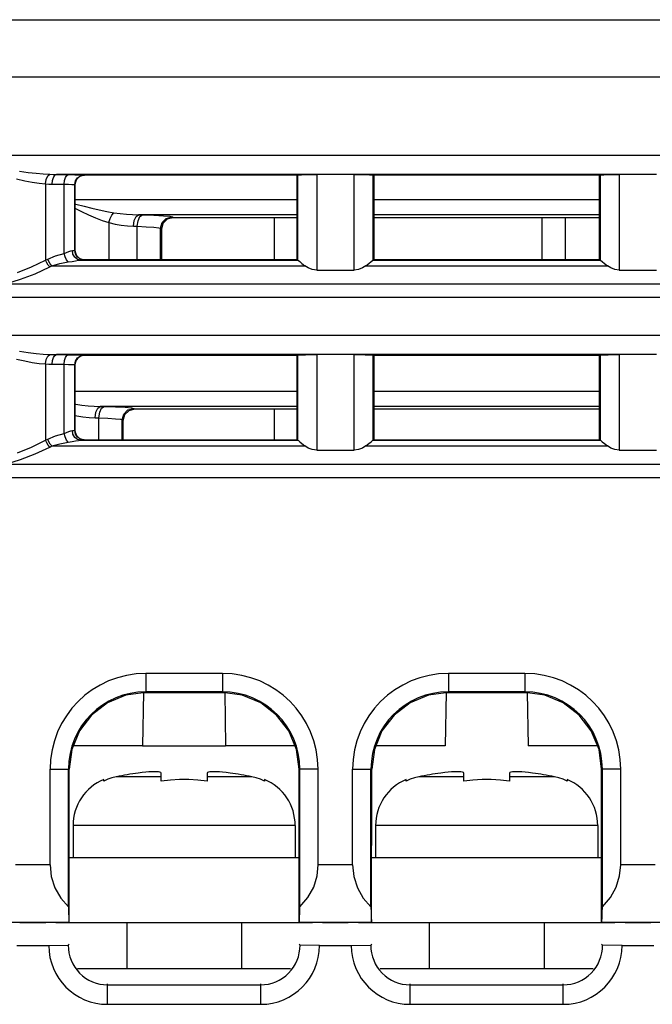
# Model space of a CAD drawing. Header units: millimetres. Extents: x 0 to 500, y 0 to 550.
# Tile 5 of 50: x 248 to 265, y 64 to 90. Entities that reach past the tile are written whole.
import ezdxf

# ---------------------------------------------------------------- set-up
doc = ezdxf.new("R2010")
doc.units = ezdxf.units.MM
doc.header["$LTSCALE"] = 35.851852
doc.layers.get('0').update_dxf_attribs({"linetype": 'CONTINUOUS'})

msp = doc.modelspace()

# ---------------------------------------------------------------- linework, layer by layer
at = {"color": 7, "linetype": 'CONTINUOUS'}
for p, q in [((214.959, 89.982), (274.018, 89.982)), ((214.936, 88.493), (274.041, 88.493)), ((273.723, 86.441), (246.103, 86.441)), ((248.086, 86.03), (248.314, 85.997)), ((248.314, 85.997), (248.521, 85.973)), ((248.521, 85.973), (248.708, 85.956)), ((248.708, 85.956), (248.879, 85.946)), ((248.787, 85.814), (248.827, 85.903)), ((248.827, 85.903), (248.879, 85.946)), ((248.879, 85.946), (248.966, 85.942)), ((248.952, 85.786), (248.976, 85.867)), ((248.966, 85.942), (249.054, 85.941)), ((248.976, 85.867), (249.012, 85.921)), ((249.012, 85.921), (249.054, 85.941)), ((255.851, 85.941), (249.054, 85.941)), ((249.054, 85.941), (249.364, 85.938)), ((249.262, 85.783), (249.287, 85.864)), ((249.287, 85.864), (249.322, 85.918)), ((249.322, 85.918), (249.364, 85.938)), ((249.364, 85.938), (249.534, 85.936)), ((249.534, 85.936), (249.665, 85.934)), ((249.55, 85.773), (249.605, 85.854)), ((249.611, 85.847), (249.58, 85.809)), ((249.605, 85.854), (249.686, 85.908)), ((249.649, 85.878), (249.611, 85.847)), ((249.692, 85.901), (249.649, 85.878)), ((249.665, 85.934), (249.75, 85.93)), ((249.686, 85.908), (249.781, 85.927)), ((249.739, 85.915), (249.692, 85.901)), ((249.788, 85.92), (249.739, 85.915)), ((249.75, 85.93), (249.781, 85.927)), ((249.781, 85.927), (249.788, 85.92)), ((255.338, 85.92), (249.788, 85.92)), ((255.338, 85.92), (255.351, 85.932)), ((255.338, 83.72), (255.338, 85.92)), ((255.351, 85.932), (255.377, 85.935)), ((255.351, 85.932), (255.351, 83.708)), ((255.377, 85.935), (255.449, 85.937)), ((255.449, 85.937), (255.559, 85.939)), ((255.559, 85.939), (255.698, 85.941)), ((255.698, 85.941), (255.851, 85.941)), ((255.851, 85.941), (255.851, 83.449)), ((256.826, 85.941), (255.852, 85.941)), ((264.726, 85.941), (255.854, 85.941)), ((256.819, 85.941), (256.978, 85.941)), ((256.826, 83.449), (256.826, 85.941)), ((256.978, 85.941), (257.117, 85.939)), ((257.117, 85.939), (257.227, 85.937)), ((257.227, 85.937), (257.299, 85.935)), ((257.299, 85.935), (257.326, 85.932)), ((257.338, 85.92), (257.326, 85.932)), ((257.326, 83.708), (257.326, 85.932)), ((263.238, 85.92), (257.338, 85.92)), ((257.338, 85.92), (257.338, 83.72)), ((263.238, 85.92), (263.251, 85.932)), ((263.238, 83.72), (263.238, 85.92)), ((263.251, 85.932), (263.277, 85.935)), ((263.251, 85.932), (263.251, 83.708)), ((263.277, 85.935), (263.349, 85.937)), ((263.349, 85.937), (263.459, 85.939)), ((263.459, 85.939), (263.598, 85.941)), ((263.598, 85.941), (263.751, 85.941)), ((263.751, 85.941), (263.751, 83.449)), ((264.726, 85.941), (263.752, 85.941)), ((248.007, 85.825), (248.226, 85.776)), ((248.226, 85.776), (248.424, 85.739)), ((248.424, 85.739), (248.604, 85.713)), ((248.604, 85.713), (248.768, 85.698)), ((248.768, 85.698), (248.787, 85.814)), ((248.768, 85.698), (248.855, 85.693)), ((248.768, 85.698), (248.768, 83.704)), ((248.855, 85.693), (248.943, 85.691)), ((248.943, 85.691), (248.952, 85.786)), ((248.943, 85.691), (249.253, 85.688)), ((249.253, 85.688), (249.262, 85.783)), ((249.253, 85.688), (249.366, 85.686)), ((249.253, 83.884), (249.253, 85.688)), ((249.366, 85.686), (249.454, 85.684)), ((249.454, 85.684), (249.51, 85.681)), ((249.51, 85.681), (249.531, 85.677)), ((249.531, 85.677), (249.55, 85.773)), ((249.531, 85.677), (249.538, 85.67)), ((249.531, 83.963), (249.531, 85.677)), ((249.543, 85.719), (249.538, 85.67)), ((249.538, 85.67), (249.538, 83.97)), ((249.557, 85.766), (249.543, 85.719)), ((249.58, 85.809), (249.557, 85.766)), ((249.538, 85.29), (255.338, 85.29)), ((249.538, 85.061), (249.711, 84.978)), ((249.563, 85.165), (249.774, 85.112)), ((249.774, 85.112), (249.976, 85.063)), ((249.976, 85.063), (250.173, 85.018)), ((257.338, 85.29), (263.238, 85.29)), ((249.711, 84.978), (249.895, 84.893)), ((249.895, 84.893), (250.074, 84.815)), ((250.074, 84.815), (250.25, 84.745)), ((250.173, 85.018), (250.367, 84.979)), ((250.367, 84.979), (250.556, 84.944)), ((250.455, 84.79), (250.502, 84.88)), ((250.502, 84.88), (250.556, 84.944)), ((250.556, 84.944), (250.72, 84.921)), ((250.72, 84.921), (250.881, 84.905)), ((250.881, 84.905), (251.04, 84.895)), ((251.04, 84.895), (251.198, 84.891)), ((251.083, 84.738), (251.132, 84.847)), ((251.132, 84.847), (251.198, 84.891)), ((251.184, 84.735), (251.233, 84.845)), ((255.338, 84.891), (251.198, 84.891)), ((251.198, 84.891), (251.299, 84.888)), ((251.233, 84.845), (251.299, 84.888)), ((251.299, 84.888), (251.595, 84.88)), ((251.595, 84.88), (251.848, 84.867)), ((251.848, 84.867), (252.011, 84.852)), ((251.922, 84.796), (252.072, 84.836)), ((252.095, 84.813), (251.944, 84.772)), ((252.011, 84.852), (252.072, 84.836)), ((252.072, 84.836), (252.095, 84.813)), ((255.338, 84.813), (252.095, 84.813)), ((254.738, 84.813), (254.738, 83.72)), ((263.238, 84.891), (257.338, 84.891)), ((263.238, 84.813), (257.338, 84.813)), ((261.738, 83.72), (261.738, 84.813)), ((262.338, 84.813), (262.338, 83.72)), ((250.25, 84.745), (250.422, 84.685)), ((250.422, 84.685), (250.455, 84.79)), ((250.422, 84.685), (250.585, 84.644)), ((250.422, 84.685), (250.422, 83.72)), ((250.585, 84.644), (250.746, 84.616)), ((250.746, 84.616), (250.906, 84.599)), ((250.906, 84.599), (251.064, 84.591)), ((251.064, 84.591), (251.083, 84.738)), ((251.064, 84.591), (251.165, 84.589)), ((251.165, 84.589), (251.184, 84.735)), ((251.165, 84.589), (251.397, 84.58)), ((251.165, 83.72), (251.165, 84.589)), ((251.397, 84.58), (251.596, 84.567)), ((251.596, 84.567), (251.725, 84.552)), ((251.725, 84.552), (251.772, 84.537)), ((251.772, 84.537), (251.812, 84.686)), ((251.835, 84.663), (251.795, 84.513)), ((251.812, 84.686), (251.922, 84.796)), ((251.944, 84.772), (251.835, 84.663)), ((251.772, 84.537), (251.795, 84.513)), ((251.772, 83.72), (251.772, 84.537)), ((251.795, 84.513), (251.795, 83.72)), ((248.825, 83.733), (249.028, 83.819)), ((249.028, 83.819), (249.253, 83.884)), ((249.253, 83.884), (249.319, 83.909)), ((249.28, 83.791), (249.253, 83.884)), ((249.319, 83.712), (249.28, 83.791)), ((249.319, 83.909), (249.38, 83.933)), ((249.38, 83.933), (249.43, 83.95)), ((249.43, 83.95), (249.469, 83.957)), ((249.469, 83.957), (249.514, 83.96)), ((249.486, 83.862), (249.469, 83.957)), ((249.534, 83.781), (249.486, 83.862)), ((249.514, 83.96), (249.531, 83.963)), ((249.531, 83.963), (249.538, 83.97)), ((249.55, 83.867), (249.531, 83.963)), ((249.605, 83.727), (249.534, 83.781)), ((249.538, 83.97), (249.543, 83.921)), ((249.543, 83.921), (249.557, 83.874)), ((249.605, 83.786), (249.55, 83.867)), ((249.557, 83.874), (249.58, 83.831)), ((249.58, 83.831), (249.612, 83.793)), ((249.686, 83.732), (249.605, 83.786)), ((249.612, 83.793), (249.649, 83.762)), ((248.034, 83.381), (248.403, 83.529)), ((248.403, 83.529), (248.768, 83.704)), ((248.499, 83.353), (248.879, 83.529)), ((248.768, 83.704), (248.825, 83.733)), ((248.799, 83.638), (248.768, 83.704)), ((248.837, 83.578), (248.799, 83.638)), ((248.856, 83.667), (248.825, 83.733)), ((248.879, 83.529), (248.837, 83.578)), ((248.894, 83.607), (248.856, 83.667)), ((248.879, 83.529), (248.936, 83.558)), ((248.936, 83.558), (248.894, 83.607)), ((248.936, 83.558), (249.139, 83.615)), ((248.936, 83.558), (255.542, 83.558)), ((249.139, 83.615), (249.364, 83.659)), ((249.364, 83.659), (249.319, 83.712)), ((249.364, 83.659), (249.463, 83.675)), ((249.463, 83.675), (249.554, 83.691)), ((249.554, 83.691), (249.63, 83.702)), ((249.688, 83.707), (249.605, 83.727)), ((249.63, 83.702), (249.688, 83.707)), ((249.649, 83.762), (249.693, 83.739)), ((249.781, 83.713), (249.686, 83.732)), ((249.688, 83.707), (249.756, 83.71)), ((249.688, 83.707), (255.353, 83.707)), ((249.693, 83.739), (249.739, 83.725)), ((249.739, 83.725), (249.788, 83.72)), ((249.756, 83.71), (249.781, 83.713)), ((249.781, 83.713), (249.788, 83.72)), ((249.788, 83.72), (255.338, 83.72)), ((255.338, 83.72), (255.351, 83.708)), ((255.351, 83.707), (255.351, 83.708)), ((255.353, 83.707), (255.351, 83.707)), ((255.353, 83.707), (255.371, 83.696)), ((255.371, 83.696), (255.408, 83.667)), ((255.408, 83.667), (255.465, 83.62)), ((255.465, 83.62), (255.542, 83.558)), ((255.629, 83.502), (255.542, 83.558)), ((257.134, 83.558), (257.048, 83.502)), ((257.134, 83.558), (257.211, 83.62)), ((257.134, 83.558), (263.442, 83.558)), ((257.211, 83.62), (257.269, 83.667)), ((257.269, 83.667), (257.306, 83.696)), ((257.306, 83.696), (257.324, 83.707)), ((257.325, 83.707), (257.324, 83.707)), ((257.324, 83.707), (263.253, 83.707)), ((257.326, 83.708), (257.325, 83.707)), ((257.338, 83.72), (257.326, 83.708)), ((257.338, 83.72), (263.238, 83.72)), ((263.238, 83.72), (263.251, 83.708)), ((263.251, 83.707), (263.251, 83.708)), ((263.253, 83.707), (263.251, 83.707)), ((263.253, 83.707), (263.271, 83.696)), ((263.271, 83.696), (263.308, 83.667)), ((263.308, 83.667), (263.365, 83.62)), ((263.365, 83.62), (263.442, 83.558)), ((263.529, 83.502), (263.442, 83.558)), ((248.114, 83.206), (248.499, 83.353)), ((255.735, 83.463), (255.629, 83.502)), ((255.851, 83.449), (255.735, 83.463)), ((255.851, 83.449), (256.826, 83.449)), ((256.941, 83.463), (256.826, 83.449)), ((257.048, 83.502), (256.941, 83.463)), ((263.635, 83.463), (263.529, 83.502)), ((263.751, 83.449), (263.635, 83.463)), ((263.751, 83.449), (264.726, 83.449)), ((247.729, 83.086), (248.114, 83.206)), ((247.729, 83.086), (272.098, 83.086)), ((246.103, 82.736), (273.723, 82.736)), ((273.723, 81.741), (246.103, 81.741)), ((248.086, 81.33), (248.314, 81.297)), ((248.314, 81.297), (248.521, 81.273)), ((248.521, 81.273), (248.708, 81.256)), ((248.708, 81.256), (248.879, 81.246)), ((248.787, 81.114), (248.827, 81.203)), ((248.827, 81.203), (248.879, 81.246)), ((248.879, 81.246), (248.966, 81.242)), ((248.966, 81.242), (249.054, 81.241)), ((248.976, 81.167), (249.012, 81.221)), ((249.012, 81.221), (249.054, 81.241)), ((255.851, 81.241), (249.054, 81.241)), ((249.054, 81.241), (249.364, 81.238)), ((249.287, 81.164), (249.322, 81.218)), ((249.322, 81.218), (249.364, 81.238)), ((249.364, 81.238), (249.534, 81.236)), ((249.534, 81.236), (249.665, 81.234)), ((249.605, 81.154), (249.686, 81.208)), ((249.665, 81.234), (249.75, 81.23)), ((249.686, 81.208), (249.781, 81.227)), ((249.739, 81.215), (249.692, 81.201)), ((249.788, 81.22), (249.739, 81.215)), ((249.75, 81.23), (249.781, 81.227)), ((249.781, 81.227), (249.788, 81.22)), ((255.338, 81.22), (249.788, 81.22)), ((255.338, 81.22), (255.351, 81.232)), ((255.338, 79.02), (255.338, 81.22)), ((255.351, 81.232), (255.377, 81.235)), ((255.351, 81.232), (255.351, 79.008)), ((255.377, 81.235), (255.449, 81.237)), ((255.449, 81.237), (255.559, 81.239)), ((255.559, 81.239), (255.698, 81.241)), ((255.698, 81.241), (255.851, 81.241)), ((255.851, 81.241), (255.851, 78.749)), ((256.826, 81.241), (255.852, 81.241)), ((264.726, 81.241), (255.854, 81.241)), ((256.819, 81.241), (256.978, 81.241)), ((256.826, 78.749), (256.826, 81.241)), ((256.978, 81.241), (257.117, 81.239)), ((257.117, 81.239), (257.227, 81.237)), ((257.227, 81.237), (257.299, 81.235)), ((257.299, 81.235), (257.326, 81.232)), ((257.338, 81.22), (257.326, 81.232)), ((257.326, 79.008), (257.326, 81.232)), ((263.238, 81.22), (257.338, 81.22)), ((257.338, 81.22), (257.338, 79.02)), ((263.238, 81.22), (263.251, 81.232)), ((263.238, 79.02), (263.238, 81.22)), ((263.251, 81.232), (263.277, 81.235)), ((263.251, 81.232), (263.251, 79.008)), ((263.277, 81.235), (263.349, 81.237)), ((263.349, 81.237), (263.459, 81.239)), ((263.459, 81.239), (263.598, 81.241)), ((263.598, 81.241), (263.751, 81.241)), ((263.751, 81.241), (263.751, 78.749)), ((264.726, 81.241), (263.752, 81.241)), ((248.007, 81.125), (248.226, 81.076)), ((248.226, 81.076), (248.424, 81.039)), ((248.424, 81.039), (248.604, 81.013)), ((248.604, 81.013), (248.768, 80.998)), ((248.768, 80.998), (248.787, 81.114)), ((248.768, 80.998), (248.855, 80.993)), ((248.768, 80.998), (248.768, 79.004)), ((248.855, 80.993), (248.943, 80.991)), ((248.943, 80.991), (248.952, 81.086)), ((248.943, 80.991), (249.253, 80.988)), ((248.952, 81.086), (248.976, 81.167)), ((249.253, 80.988), (249.262, 81.083)), ((249.253, 80.988), (249.366, 80.986)), ((249.253, 79.184), (249.253, 80.988)), ((249.262, 81.083), (249.287, 81.164)), ((249.366, 80.986), (249.454, 80.984)), ((249.454, 80.984), (249.51, 80.981)), ((249.51, 80.981), (249.531, 80.977)), ((249.531, 80.977), (249.55, 81.073)), ((249.531, 80.977), (249.538, 80.97)), ((249.531, 79.263), (249.531, 80.977)), ((249.543, 81.019), (249.538, 80.97)), ((249.538, 80.97), (249.538, 79.27)), ((249.557, 81.066), (249.543, 81.019)), ((249.55, 81.073), (249.605, 81.154)), ((249.58, 81.109), (249.557, 81.066)), ((249.611, 81.147), (249.58, 81.109)), ((249.649, 81.178), (249.611, 81.147)), ((249.692, 81.201), (249.649, 81.178)), ((249.538, 80.29), (255.338, 80.29)), ((257.338, 80.29), (263.238, 80.29)), ((249.556, 79.944), (249.72, 79.921)), ((249.72, 79.921), (249.881, 79.905)), ((249.881, 79.905), (250.04, 79.895)), ((250.04, 79.895), (250.198, 79.891)), ((250.064, 79.591), (250.083, 79.738)), ((250.083, 79.738), (250.132, 79.847)), ((250.132, 79.847), (250.198, 79.891)), ((250.165, 79.589), (250.184, 79.735)), ((250.184, 79.735), (250.233, 79.845)), ((255.338, 79.891), (250.198, 79.891)), ((250.198, 79.891), (250.299, 79.888)), ((250.233, 79.845), (250.299, 79.888)), ((250.299, 79.888), (250.595, 79.88)), ((250.595, 79.88), (250.848, 79.867)), ((250.772, 79.537), (250.812, 79.686)), ((250.831, 79.667), (250.791, 79.517)), ((250.812, 79.686), (250.922, 79.796)), ((250.941, 79.776), (250.831, 79.667)), ((250.848, 79.867), (251.011, 79.852)), ((250.922, 79.796), (251.072, 79.836)), ((251.091, 79.817), (250.941, 79.776)), ((251.011, 79.852), (251.072, 79.836)), ((251.072, 79.836), (251.091, 79.817)), ((255.338, 79.817), (251.091, 79.817)), ((254.738, 79.817), (254.738, 79.02)), ((263.238, 79.891), (257.338, 79.891)), ((263.238, 79.817), (257.338, 79.817)), ((249.538, 79.656), (249.585, 79.644)), ((249.585, 79.644), (249.746, 79.616)), ((249.746, 79.616), (249.906, 79.599)), ((249.906, 79.599), (250.064, 79.591)), ((250.064, 79.591), (250.165, 79.589)), ((250.165, 79.589), (250.397, 79.58)), ((250.165, 79.02), (250.165, 79.589)), ((250.397, 79.58), (250.596, 79.567)), ((250.596, 79.567), (250.725, 79.552)), ((250.725, 79.552), (250.772, 79.537)), ((250.772, 79.537), (250.791, 79.517)), ((250.772, 79.02), (250.772, 79.537)), ((250.791, 79.517), (250.791, 79.02)), ((249.028, 79.119), (249.253, 79.184)), ((249.253, 79.184), (249.319, 79.209)), ((249.28, 79.091), (249.253, 79.184)), ((249.319, 79.209), (249.38, 79.233)), ((249.38, 79.233), (249.43, 79.25)), ((249.43, 79.25), (249.469, 79.257)), ((249.469, 79.257), (249.514, 79.26)), ((249.486, 79.162), (249.469, 79.257)), ((249.534, 79.081), (249.486, 79.162)), ((249.514, 79.26), (249.531, 79.263)), ((249.531, 79.263), (249.538, 79.27)), ((249.55, 79.167), (249.531, 79.263)), ((249.538, 79.27), (249.543, 79.221)), ((249.543, 79.221), (249.557, 79.174)), ((249.605, 79.086), (249.55, 79.167)), ((249.557, 79.174), (249.58, 79.131)), ((248.403, 78.829), (248.768, 79.004)), ((248.768, 79.004), (248.825, 79.033)), ((248.799, 78.938), (248.768, 79.004)), ((248.837, 78.878), (248.799, 78.938)), ((248.825, 79.033), (249.028, 79.119)), ((248.856, 78.967), (248.825, 79.033)), ((248.894, 78.907), (248.856, 78.967)), ((248.936, 78.858), (248.894, 78.907)), ((248.936, 78.858), (249.139, 78.915)), ((249.139, 78.915), (249.364, 78.959)), ((249.319, 79.012), (249.28, 79.091)), ((249.364, 78.959), (249.319, 79.012)), ((249.364, 78.959), (249.463, 78.975)), ((249.463, 78.975), (249.554, 78.991)), ((249.605, 79.027), (249.534, 79.081)), ((249.554, 78.991), (249.63, 79.002)), ((249.58, 79.131), (249.612, 79.093)), ((249.686, 79.032), (249.605, 79.086)), ((249.688, 79.007), (249.605, 79.027)), ((249.612, 79.093), (249.649, 79.062)), ((249.63, 79.002), (249.688, 79.007)), ((249.649, 79.062), (249.693, 79.039)), ((249.781, 79.013), (249.686, 79.032)), ((249.688, 79.007), (249.756, 79.01)), ((249.688, 79.007), (255.353, 79.007)), ((249.693, 79.039), (249.739, 79.025)), ((249.739, 79.025), (249.788, 79.02)), ((249.756, 79.01), (249.781, 79.013)), ((249.781, 79.013), (249.788, 79.02)), ((249.788, 79.02), (255.338, 79.02)), ((255.338, 79.02), (255.351, 79.008)), ((255.351, 79.007), (255.351, 79.008)), ((255.353, 79.007), (255.351, 79.007)), ((255.353, 79.007), (255.371, 78.996)), ((255.371, 78.996), (255.408, 78.967)), ((255.408, 78.967), (255.465, 78.92)), ((255.465, 78.92), (255.542, 78.858)), ((257.134, 78.858), (257.211, 78.92)), ((257.211, 78.92), (257.269, 78.967)), ((257.269, 78.967), (257.306, 78.996)), ((257.306, 78.996), (257.324, 79.007)), ((257.325, 79.007), (257.324, 79.007)), ((257.324, 79.007), (263.253, 79.007)), ((257.326, 79.008), (257.325, 79.007)), ((257.338, 79.02), (257.326, 79.008)), ((257.338, 79.02), (263.238, 79.02)), ((263.238, 79.02), (263.251, 79.008)), ((263.251, 79.007), (263.251, 79.008)), ((263.253, 79.007), (263.251, 79.007)), ((263.253, 79.007), (263.271, 78.996)), ((263.271, 78.996), (263.308, 78.967)), ((263.308, 78.967), (263.365, 78.92)), ((263.365, 78.92), (263.442, 78.858)), ((248.034, 78.681), (248.403, 78.829)), ((248.114, 78.506), (248.499, 78.653)), ((248.499, 78.653), (248.879, 78.829)), ((248.879, 78.829), (248.837, 78.878)), ((248.879, 78.829), (248.936, 78.858)), ((248.936, 78.858), (255.542, 78.858)), ((255.629, 78.802), (255.542, 78.858)), ((255.735, 78.763), (255.629, 78.802)), ((255.851, 78.749), (255.735, 78.763)), ((255.851, 78.749), (256.826, 78.749)), ((256.941, 78.763), (256.826, 78.749)), ((257.048, 78.802), (256.941, 78.763)), ((257.134, 78.858), (257.048, 78.802)), ((257.134, 78.858), (263.442, 78.858)), ((263.529, 78.802), (263.442, 78.858)), ((263.635, 78.763), (263.529, 78.802)), ((263.751, 78.749), (263.635, 78.763)), ((263.751, 78.749), (264.726, 78.749)), ((247.729, 78.386), (248.114, 78.506)), ((247.729, 78.386), (272.098, 78.386)), ((246.103, 78.036), (273.723, 78.036)), ((253.388, 72.92), (251.388, 72.92)), ((251.388, 72.92), (251.388, 72.421)), ((253.388, 72.92), (253.388, 72.421)), ((261.288, 72.92), (259.288, 72.92)), ((259.288, 72.92), (259.288, 72.421)), ((261.288, 72.92), (261.288, 72.421)), ((250.87, 72.353), (250.388, 72.153)), ((251.388, 72.421), (250.87, 72.353)), ((251.329, 72.422), (251.305, 71.027)), ((251.329, 72.42), (253.448, 72.42)), ((253.388, 72.441), (251.388, 72.441)), ((253.388, 72.421), (251.388, 72.421)), ((253.906, 72.353), (253.388, 72.421)), ((253.448, 72.422), (253.472, 71.027)), ((254.389, 72.153), (253.906, 72.353)), ((258.77, 72.353), (258.288, 72.153)), ((259.288, 72.421), (258.77, 72.353)), ((259.229, 72.422), (259.205, 71.027)), ((259.229, 72.42), (261.348, 72.42)), ((261.288, 72.441), (259.288, 72.441)), ((261.288, 72.421), (259.288, 72.421)), ((261.806, 72.353), (261.288, 72.421)), ((261.348, 72.422), (261.372, 71.027)), ((262.289, 72.153), (261.806, 72.353)), ((250.388, 72.153), (249.973, 71.835)), ((254.803, 71.835), (254.389, 72.153)), ((258.288, 72.153), (257.873, 71.835)), ((262.703, 71.835), (262.289, 72.153)), ((249.973, 71.835), (249.655, 71.421)), ((255.121, 71.421), (254.803, 71.835)), ((257.873, 71.835), (257.555, 71.421)), ((263.021, 71.421), (262.703, 71.835)), ((249.655, 71.421), (249.455, 70.938)), ((255.322, 70.938), (255.121, 71.421)), ((257.555, 71.421), (257.355, 70.938)), ((263.222, 70.938), (263.021, 71.421)), ((249.455, 70.938), (249.387, 70.42)), ((251.305, 71.027), (249.492, 71.027)), ((255.305, 71.027), (253.472, 71.027)), ((255.39, 70.42), (255.322, 70.938)), ((257.355, 70.938), (257.287, 70.42)), ((259.205, 71.027), (257.392, 71.027)), ((263.205, 71.027), (261.372, 71.027)), ((263.29, 70.42), (263.222, 70.938)), ((248.888, 70.42), (249.387, 70.42)), ((248.888, 67.924), (248.888, 70.42)), ((249.367, 66.825), (249.367, 70.42)), ((249.385, 66.423), (249.387, 70.42)), ((255.888, 70.42), (255.39, 70.42)), ((255.391, 66.423), (255.39, 70.42)), ((255.41, 66.825), (255.41, 70.42)), ((255.888, 67.924), (255.888, 70.42)), ((256.788, 70.42), (257.287, 70.42)), ((256.788, 67.924), (256.788, 70.42)), ((257.267, 66.825), (257.267, 70.42)), ((257.285, 66.423), (257.287, 70.42)), ((263.788, 70.42), (263.29, 70.42)), ((263.291, 66.423), (263.29, 70.42)), ((263.31, 66.825), (263.31, 70.42)), ((263.788, 67.924), (263.788, 70.42)), ((250.393, 70.159), (250.288, 70.113)), ((250.288, 70.113), (250.288, 70.152)), ((250.503, 70.196), (250.393, 70.159)), ((250.617, 70.224), (250.503, 70.196)), ((251.788, 70.224), (250.617, 70.224)), ((251.294, 70.332), (251.188, 70.319)), ((251.387, 70.342), (251.294, 70.332)), ((251.469, 70.348), (251.387, 70.342)), ((251.543, 70.352), (251.469, 70.348)), ((251.61, 70.353), (251.543, 70.352)), ((251.668, 70.352), (251.61, 70.353)), ((251.717, 70.348), (251.668, 70.352)), ((251.754, 70.342), (251.717, 70.348)), ((251.779, 70.332), (251.754, 70.342)), ((251.788, 70.319), (251.779, 70.332)), ((251.788, 70.113), (251.788, 70.319)), ((252.997, 70.332), (252.988, 70.319)), ((252.988, 70.319), (252.988, 70.113)), ((254.16, 70.224), (252.988, 70.224)), ((253.022, 70.342), (252.997, 70.332)), ((253.06, 70.348), (253.022, 70.342)), ((253.109, 70.352), (253.06, 70.348)), ((253.167, 70.353), (253.109, 70.352)), ((253.234, 70.352), (253.167, 70.353)), ((253.308, 70.348), (253.234, 70.352)), ((253.39, 70.342), (253.308, 70.348)), ((253.483, 70.332), (253.39, 70.342)), ((253.588, 70.319), (253.483, 70.332)), ((254.273, 70.196), (254.16, 70.224)), ((254.383, 70.159), (254.273, 70.196)), ((254.488, 70.113), (254.383, 70.159)), ((254.488, 70.152), (254.488, 70.113)), ((258.293, 70.159), (258.188, 70.113)), ((258.188, 70.113), (258.188, 70.152)), ((258.403, 70.196), (258.293, 70.159)), ((258.517, 70.224), (258.403, 70.196)), ((259.688, 70.224), (258.517, 70.224)), ((259.194, 70.332), (259.088, 70.319)), ((259.287, 70.342), (259.194, 70.332)), ((259.369, 70.348), (259.287, 70.342)), ((259.443, 70.352), (259.369, 70.348)), ((259.51, 70.353), (259.443, 70.352)), ((259.568, 70.352), (259.51, 70.353)), ((259.617, 70.348), (259.568, 70.352)), ((259.654, 70.342), (259.617, 70.348)), ((259.679, 70.332), (259.654, 70.342)), ((259.688, 70.319), (259.679, 70.332)), ((259.688, 70.113), (259.688, 70.319)), ((260.897, 70.332), (260.888, 70.319)), ((260.888, 70.319), (260.888, 70.113)), ((262.06, 70.224), (260.888, 70.224)), ((260.922, 70.342), (260.897, 70.332)), ((260.96, 70.348), (260.922, 70.342)), ((261.009, 70.352), (260.96, 70.348)), ((261.067, 70.353), (261.009, 70.352)), ((261.134, 70.352), (261.067, 70.353)), ((261.208, 70.348), (261.134, 70.352)), ((261.29, 70.342), (261.208, 70.348)), ((261.383, 70.332), (261.29, 70.342)), ((261.488, 70.319), (261.383, 70.332)), ((262.173, 70.196), (262.06, 70.224)), ((262.283, 70.159), (262.173, 70.196)), ((262.388, 70.113), (262.283, 70.159)), ((262.388, 70.152), (262.388, 70.113)), ((252.028, 70.139), (251.788, 70.113)), ((252.268, 70.151), (252.028, 70.139)), ((252.509, 70.151), (252.268, 70.151)), ((252.749, 70.139), (252.509, 70.151)), ((252.988, 70.113), (252.749, 70.139)), ((259.928, 70.139), (259.688, 70.113)), ((260.168, 70.151), (259.928, 70.139)), ((260.409, 70.151), (260.168, 70.151)), ((260.649, 70.139), (260.409, 70.151)), ((260.888, 70.113), (260.649, 70.139)), ((255.288, 68.952), (249.488, 68.952)), ((249.488, 68.952), (249.488, 68.12)), ((255.288, 68.952), (255.288, 68.12)), ((263.188, 68.952), (257.388, 68.952)), ((257.388, 68.952), (257.388, 68.12)), ((263.188, 68.952), (263.188, 68.12)), ((249.386, 68.12), (255.391, 68.12)), ((257.286, 68.12), (263.291, 68.12)), ((248.888, 67.924), (247.988, 67.924)), ((248.888, 67.924), (248.918, 67.625)), ((255.86, 67.635), (255.888, 67.924)), ((256.788, 67.924), (255.888, 67.924)), ((256.788, 67.924), (256.818, 67.625)), ((263.76, 67.635), (263.788, 67.924)), ((264.688, 67.924), (263.788, 67.924)), ((248.918, 67.625), (249.012, 67.328)), ((255.772, 67.344), (255.86, 67.635)), ((256.818, 67.625), (256.912, 67.328)), ((263.672, 67.344), (263.76, 67.635)), ((249.012, 67.328), (249.165, 67.056)), ((255.622, 67.071), (255.772, 67.344)), ((256.912, 67.328), (257.065, 67.056)), ((263.522, 67.071), (263.672, 67.344)), ((255.41, 66.825), (255.622, 67.071)), ((263.31, 66.825), (263.522, 67.071)), ((249.165, 67.056), (249.367, 66.825)), ((249.367, 66.825), (249.37, 66.675)), ((255.406, 66.675), (255.41, 66.825)), ((257.065, 67.056), (257.267, 66.825)), ((257.267, 66.825), (257.27, 66.675)), ((263.306, 66.675), (263.31, 66.825)), ((249.37, 66.675), (249.374, 66.548)), ((255.402, 66.548), (255.406, 66.675)), ((257.27, 66.675), (257.274, 66.548)), ((263.302, 66.548), (263.306, 66.675)), ((249.384, 66.424), (247.492, 66.424)), ((248.102, 66.42), (248.774, 66.42)), ((249.038, 66.42), (255.738, 66.42)), ((249.374, 66.548), (249.379, 66.459)), ((249.379, 66.459), (249.384, 66.424)), ((249.384, 66.424), (249.385, 66.423)), ((250.888, 66.42), (250.888, 65.22)), ((253.888, 66.42), (253.888, 65.22)), ((255.392, 66.424), (255.391, 66.423)), ((255.392, 66.424), (255.397, 66.459)), ((257.284, 66.424), (255.392, 66.424)), ((255.397, 66.459), (255.402, 66.548)), ((256.002, 66.42), (256.674, 66.42)), ((256.938, 66.42), (263.638, 66.42)), ((257.274, 66.548), (257.279, 66.459)), ((257.279, 66.459), (257.284, 66.424)), ((257.284, 66.424), (257.285, 66.423)), ((258.788, 66.42), (258.788, 65.22)), ((261.788, 66.42), (261.788, 65.22)), ((263.292, 66.424), (263.291, 66.423)), ((263.292, 66.424), (263.297, 66.459)), ((265.184, 66.424), (263.292, 66.424)), ((263.297, 66.459), (263.302, 66.548)), ((263.902, 66.42), (264.574, 66.42)), ((248.023, 65.82), (248.853, 65.82)), ((248.853, 65.82), (249.362, 65.829)), ((249.389, 65.855), (249.362, 65.829)), ((255.388, 65.855), (255.414, 65.829)), ((255.923, 65.82), (255.414, 65.829)), ((255.923, 65.82), (256.753, 65.82)), ((256.753, 65.82), (257.262, 65.829)), ((257.289, 65.855), (257.262, 65.829)), ((263.288, 65.855), (263.314, 65.829)), ((263.823, 65.82), (263.314, 65.829)), ((263.823, 65.82), (264.653, 65.82)), ((249.608, 65.22), (255.168, 65.22)), ((257.508, 65.22), (263.068, 65.22)), ((250.388, 64.285), (250.388, 64.82)), ((250.388, 64.794), (254.388, 64.794)), ((254.388, 64.285), (254.388, 64.82)), ((258.288, 64.285), (258.288, 64.82)), ((258.288, 64.794), (262.288, 64.794)), ((262.288, 64.285), (262.288, 64.82)), ((250.388, 64.285), (254.388, 64.285)), ((258.288, 64.285), (262.288, 64.285))]:
    msp.add_line(p, q, dxfattribs=at)
at = {"color": 40, "linetype": 'CONTINUOUS'}
for p, q in [((249.492, 71.027), (249.492, 71.027)), ((251.305, 71.027), (253.472, 71.027))]:
    msp.add_line(p, q, dxfattribs=at)
at = {"color": 7, "linetype": 'CONTINUOUS'}
for centre, radius, start, end in [((251.388, 70.42), 2.5, 90, 180), ((253.388, 70.42), 2.5, 0, 90), ((259.288, 70.42), 2.5, 90, 180), ((261.288, 70.42), 2.5, 0, 90), ((251.388, 70.42), 2.021, 90, 180), ((253.388, 70.42), 2.021, 0, 90), ((259.288, 70.42), 2.021, 90, 180), ((261.288, 70.42), 2.021, 0, 90), ((250.788, 68.952), 1.3, 112.6199, 180), ((252.388, 61.42), 8.98, 97.6794, 101.376), ((252.388, 61.42), 8.98, 78.624, 82.3206), ((253.988, 68.952), 1.3, 0, 67.3801), ((258.688, 68.952), 1.3, 112.6199, 180), ((260.288, 61.42), 8.98, 97.6794, 101.376), ((260.288, 61.42), 8.98, 78.624, 82.3206), ((261.888, 68.952), 1.3, 0, 67.3801), ((250.388, 65.82), 1.535, 180, 270), ((250.388, 65.82), 1.026, 179.5128, 270), ((254.388, 65.82), 1.026, 270, 0.4872), ((254.388, 65.82), 1.535, 270, 360), ((258.288, 65.82), 1.535, 180, 270), ((258.288, 65.82), 1.026, 179.5128, 270), ((262.288, 65.82), 1.026, 270, 0.4872), ((262.288, 65.82), 1.535, 270, 360)]:
    msp.add_arc(centre, radius, start, end, dxfattribs=at)

doc.saveas('drawing.dxf')
